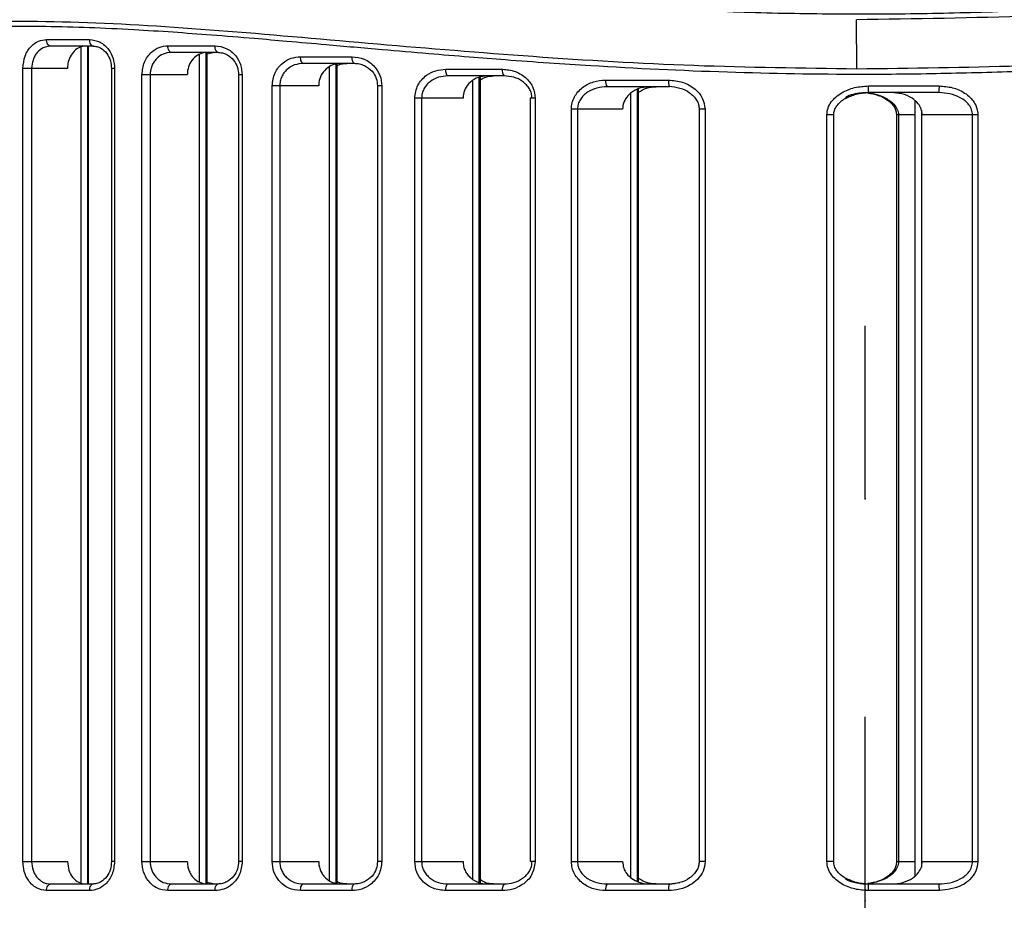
# Model space of a CAD drawing. Header units: millimetres. Extents: x -186 to 167, y -17 to 277.
# Tile 6 of 44: x -123 to -79, y 67 to 106. Entities that reach past the tile are written whole.
import ezdxf

# ---------------------------------------------------------------- set-up
doc = ezdxf.new("R2010")
doc.units = ezdxf.units.MM
doc.header["$PDSIZE"] = -1

msp = doc.modelspace()

# ---------------------------------------------------------------- linework, layer by layer
at = {"color": 7, "linetype": 'Continuous', "lineweight": 25}
for p, q in [((-85.787, 104.264), (-85.805, 106.457)), ((-122.08, 105.574), (-120.152, 105.574)), ((-119.985, 105.274), (-121.904, 105.274)), ((-120.527, 67.807), (-120.527, 105.231)), ((-120.233, 67.785), (-120.233, 105.274)), ((-120.205, 67.793), (-120.205, 105.274)), ((-116.645, 105.292), (-114.537, 105.292)), ((-114.397, 104.992), (-116.495, 104.992)), ((-114.931, 67.758), (-114.931, 104.992)), ((-114.889, 67.758), (-114.889, 104.992)), ((-114.889, 104.933), (-114.619, 104.992)), ((-115.225, 67.837), (-115.225, 104.906)), ((-110.703, 104.801), (-108.397, 104.801)), ((-123.141, 68.758), (-123.141, 104.274)), ((-121.142, 104.274), (-123.141, 104.274)), ((-122.749, 104.274), (-122.749, 68.758)), ((-119.172, 104.274), (-119.172, 68.758)), ((-119.034, 104.274), (-119.172, 104.274)), ((-119.034, 104.274), (-119.034, 68.758)), ((-108.287, 104.501), (-110.582, 104.501)), ((-109.4, 67.913), (-109.4, 104.346)), ((-109.105, 67.797), (-109.105, 104.464)), ((-109.056, 67.758), (-109.056, 104.501)), ((-104.196, 104.242), (-101.663, 104.242)), ((-117.807, 68.758), (-117.807, 103.992)), ((-115.776, 103.992), (-117.807, 103.992)), ((-117.439, 103.992), (-117.439, 68.758)), ((-113.481, 103.992), (-113.481, 68.758)), ((-113.315, 103.992), (-113.481, 103.992)), ((-113.315, 103.992), (-113.315, 68.758)), ((-101.585, 103.942), (-104.106, 103.942)), ((-102.991, 67.976), (-102.991, 103.722)), ((-102.697, 67.82), (-102.697, 103.879)), ((-102.646, 67.811), (-102.646, 103.888)), ((-97.031, 103.756), (-94.222, 103.756)), ((-111.973, 68.758), (-111.973, 103.501)), ((-109.889, 103.501), (-111.973, 103.501)), ((-111.634, 103.501), (-111.634, 68.758)), ((-107.255, 103.501), (-107.255, 68.758)), ((-107.059, 103.501), (-107.255, 103.501)), ((-107.059, 103.501), (-107.059, 68.758)), ((-94.18, 103.456), (-96.975, 103.456)), ((-95.607, 67.871), (-95.607, 103.343)), ((-95.565, 67.849), (-95.565, 103.367)), ((-85.262, 103.19), (-85.261, 103.49)), ((-85.261, 103.49), (-82.089, 103.49)), ((-105.589, 68.758), (-105.589, 102.942)), ((-103.422, 102.942), (-105.589, 102.942)), ((-105.281, 102.942), (-105.281, 68.758)), ((-100.42, 102.942), (-100.42, 68.758)), ((-100.191, 102.942), (-100.42, 102.942)), ((-100.191, 102.942), (-100.191, 68.758)), ((-95.902, 68.041), (-95.902, 103.177)), ((-82.105, 103.19), (-85.262, 103.19)), ((-83.183, 102.826), (-83.183, 68.12)), ((-98.57, 68.758), (-98.57, 102.456)), ((-96.275, 102.456), (-98.57, 102.456)), ((-98.295, 102.456), (-98.295, 68.758)), ((-92.848, 102.456), (-92.848, 68.758)), ((-92.582, 102.456), (-92.848, 102.456)), ((-92.582, 102.456), (-92.582, 68.758)), ((-82.891, 102.413), (-82.891, 68.514)), ((-87.127, 68.758), (-87.127, 102.19)), ((-86.819, 102.19), (-87.127, 102.19)), ((-86.819, 68.758), (-86.819, 102.19)), ((-84.006, 102.19), (-84.006, 68.758)), ((-83.183, 102.19), (-84.006, 102.19)), ((-83.919, 102.19), (-83.919, 68.758)), ((-80.362, 102.19), (-82.85, 102.19)), ((-80.598, 68.758), (-80.598, 102.19)), ((-80.362, 102.19), (-80.362, 68.758)), ((-123.141, 68.758), (-121.142, 68.758)), ((-119.034, 68.758), (-119.172, 68.758)), ((-117.807, 68.758), (-115.776, 68.758)), ((-113.315, 68.758), (-113.481, 68.758)), ((-111.973, 68.758), (-109.889, 68.758)), ((-107.059, 68.758), (-107.255, 68.758)), ((-105.589, 68.758), (-103.422, 68.758)), ((-100.191, 68.758), (-100.42, 68.758)), ((-98.57, 68.758), (-96.275, 68.758)), ((-92.582, 68.758), (-92.848, 68.758)), ((-86.819, 68.758), (-87.127, 68.758)), ((-84.006, 68.758), (-83.183, 68.758)), ((-82.85, 68.758), (-80.362, 68.758)), ((-121.904, 67.758), (-119.985, 67.758)), ((-116.495, 67.758), (-114.397, 67.758)), ((-114.619, 67.758), (-114.889, 67.816)), ((-110.582, 67.758), (-108.287, 67.758)), ((-104.106, 67.758), (-101.585, 67.758)), ((-96.975, 67.758), (-94.18, 67.758)), ((-94.18, 67.758), (-93.706, 67.816)), ((-85.261, 67.458), (-85.262, 67.758)), ((-85.262, 67.758), (-82.105, 67.758)), ((-120.152, 67.458), (-122.08, 67.458)), ((-114.537, 67.458), (-116.645, 67.458)), ((-108.397, 67.458), (-110.703, 67.458)), ((-101.663, 67.458), (-104.196, 67.458)), ((-94.222, 67.458), (-97.031, 67.458)), ((-82.089, 67.458), (-85.261, 67.458))]:
    msp.add_line(p, q, dxfattribs=at)
at = {"color": 7, "linetype": 'Continuous'}
for p, q in [((-85.413, 85.008), (-85.413, 92.743)), ((-85.413, 85.008), (-85.413, 92.743)), ((-85.413, 85.008), (-85.422, 85.008)), ((-85.413, 85.008), (-85.403, 85.008)), ((-85.413, 67.508), (-85.413, 75.243)), ((-85.413, 67.008), (-85.413, 74.743)), ((-85.413, 66.688), (-85.413, 74.423)), ((-85.413, 67.508), (-85.403, 67.508)), ((-85.413, 67.008), (-85.422, 67.008))]:
    msp.add_line(p, q, dxfattribs=at)
at = {"color": 7, "linetype": 'Continuous', "lineweight": 25, "flags": 128}
for points in [[(-121.904, 105.274), (-121.938, 105.279), (-121.971, 105.297), (-122.001, 105.324), (-122.028, 105.362), (-122.05, 105.407), (-122.066, 105.459), (-122.076, 105.515), (-122.08, 105.574)], [(-119.985, 105.274), (-120.018, 105.279), (-120.049, 105.297), (-120.078, 105.324), (-120.103, 105.362), (-120.124, 105.407), (-120.139, 105.459), (-120.149, 105.515), (-120.152, 105.574)], [(-116.495, 104.992), (-116.524, 104.997), (-116.552, 105.014), (-116.578, 105.042), (-116.601, 105.079), (-116.62, 105.125), (-116.634, 105.177), (-116.642, 105.233), (-116.645, 105.292)], [(-114.397, 104.992), (-114.424, 104.997), (-114.451, 105.014), (-114.475, 105.042), (-114.496, 105.079), (-114.513, 105.125), (-114.526, 105.177), (-114.534, 105.233), (-114.537, 105.292)], [(-110.582, 104.501), (-110.605, 104.506), (-110.628, 104.523), (-110.649, 104.551), (-110.667, 104.588), (-110.683, 104.634), (-110.694, 104.686), (-110.701, 104.742), (-110.703, 104.801)], [(-108.287, 104.501), (-108.308, 104.506), (-108.329, 104.523), (-108.348, 104.551), (-108.365, 104.588), (-108.378, 104.634), (-108.389, 104.686), (-108.395, 104.742), (-108.397, 104.801)], [(-104.106, 103.942), (-104.124, 103.948), (-104.141, 103.965), (-104.156, 103.993), (-104.17, 104.03), (-104.181, 104.075), (-104.19, 104.127), (-104.195, 104.184), (-104.196, 104.242)], [(-122.08, 67.458), (-122.076, 67.516), (-122.066, 67.572), (-122.05, 67.624), (-122.028, 67.67), (-122.001, 67.707), (-121.971, 67.735), (-121.938, 67.752), (-121.904, 67.758)], [(-120.152, 67.458), (-120.149, 67.516), (-120.139, 67.572), (-120.124, 67.624), (-120.103, 67.67), (-120.078, 67.707), (-120.049, 67.735), (-120.018, 67.752), (-119.985, 67.758)], [(-116.645, 67.458), (-116.642, 67.516), (-116.634, 67.572), (-116.62, 67.624), (-116.601, 67.67), (-116.578, 67.707), (-116.552, 67.735), (-116.524, 67.752), (-116.495, 67.758)], [(-114.537, 67.458), (-114.534, 67.516), (-114.526, 67.572), (-114.513, 67.624), (-114.496, 67.67), (-114.475, 67.707), (-114.451, 67.735), (-114.424, 67.752), (-114.397, 67.758)], [(-110.703, 67.458), (-110.701, 67.516), (-110.694, 67.572), (-110.683, 67.624), (-110.667, 67.67), (-110.649, 67.707), (-110.628, 67.735), (-110.605, 67.752), (-110.582, 67.758)], [(-108.397, 67.458), (-108.395, 67.516), (-108.389, 67.572), (-108.378, 67.624), (-108.365, 67.67), (-108.348, 67.707), (-108.329, 67.735), (-108.308, 67.752), (-108.287, 67.758)], [(-104.196, 67.458), (-104.195, 67.516), (-104.19, 67.572), (-104.181, 67.624), (-104.17, 67.67), (-104.156, 67.707), (-104.141, 67.735), (-104.124, 67.752), (-104.106, 67.758)]]:
    msp.add_lwpolyline(points, dxfattribs=at)
at = {"color": 7, "linetype": 'Continuous', "lineweight": 25}
for centre, radius, start, end in [((-101.316, 104.172), 0.354, 168.6045, 220.5451), ((-96.585, 103.683), 0.451, 170.7641, 210.2968), ((-93.658, 103.682), 0.569, 172.5718, 203.4739), ((-83.511, 103.415), 1.424, 350.9014, 3.0102), ((-101.316, 67.528), 0.354, 139.4549, 191.3955), ((-96.585, 67.53), 0.451, 149.7032, 189.2359), ((-93.658, 67.531), 0.569, 156.5261, 187.4282), ((-83.511, 67.532), 1.424, 356.9898, 9.0986)]:
    msp.add_arc(centre, radius, start, end, dxfattribs=at)
for points, knots in [([(-151.913, 103.797), (-151.891, 103.81), (-151.847, 103.836), (-151.454, 104.057), (-150.829, 104.412), (-149.946, 104.893), (-149.085, 105.333), (-148.403, 105.664), (-147.993, 105.857), (-147.53, 106.07), (-147.126, 106.248), (-146.8, 106.389), (-146.564, 106.49), (-146.295, 106.601), (-145.862, 106.779), (-145.432, 106.947), (-144.718, 107.217), (-143.853, 107.526), (-142.552, 107.946), (-141.153, 108.343), (-139.167, 108.828), (-136.527, 109.322), (-133.073, 109.698), (-129.328, 109.833), (-125.924, 109.757), (-122.949, 109.577), (-120.546, 109.381), (-118.087, 109.144), (-115.777, 108.901), (-113.426, 108.644), (-111.077, 108.384), (-108.879, 108.145), (-107.539, 108.005), (-107.031, 107.952)], [0, 0, 0, 0, 0.050472, 0.100069, 0.149664, 0.199524, 0.250135, 0.264199, 0.279367, 0.29564, 0.313018, 0.319612, 0.327029, 0.335272, 0.344338, 0.366042, 0.372326, 0.403799, 0.43472, 0.468559, 0.500429, 0.563309, 0.625607, 0.68688, 0.749641, 0.783765, 0.819142, 0.853479, 0.887283, 0.914212, 0.948424, 0.980483, 1, 1, 1, 1]), ([(-107.01, 107.702), (-109.434, 107.967), (-114.286, 108.498), (-121.092, 109.241), (-127.433, 109.638), (-133.193, 109.517), (-138.28, 108.843), (-142.624, 107.742), (-146.181, 106.438), (-148.928, 105.162), (-150.783, 104.159), (-151.749, 103.606), (-151.71, 103.623), (-151.696, 103.63)], [0, 0, 0, 0, 0.094411, 0.189028, 0.283393, 0.376905, 0.471285, 0.565873, 0.660188, 0.755204, 0.849632, 0.944283, 1, 1, 1, 1]), ([(-107.031, 107.952), (-105.336, 107.783), (-101.952, 107.446), (-96.773, 107.055), (-91.974, 106.815), (-87.594, 106.712), (-83.632, 106.711), (-79.67, 106.803), (-76.334, 106.955), (-73.572, 107.126), (-71.372, 107.285), (-69.147, 107.467), (-66.926, 107.67), (-64.819, 107.877), (-62.664, 108.101), (-60.409, 108.345), (-58.255, 108.582), (-56.194, 108.809), (-54.306, 109.011), (-52.339, 109.211), (-50.408, 109.392), (-48.516, 109.547), (-45.827, 109.725), (-42.479, 109.835), (-38.598, 109.738), (-35.624, 109.454), (-33.394, 109.112), (-31.792, 108.803), (-30.286, 108.454), (-28.88, 108.074), (-27.547, 107.665), (-26.174, 107.194), (-24.844, 106.683), (-23.607, 106.16), (-22.537, 105.672), (-21.597, 105.214), (-20.598, 104.703), (-19.708, 104.22), (-19.048, 103.86), (-18.958, 103.819), (-18.913, 103.797)], [0, 0, 0, 0, 0.042238, 0.084319, 0.125257, 0.156797, 0.188047, 0.218898, 0.250614, 0.267502, 0.285222, 0.303775, 0.321696, 0.339845, 0.356138, 0.375844, 0.397216, 0.411842, 0.429938, 0.447499, 0.465173, 0.483256, 0.500793, 0.542612, 0.583498, 0.625014, 0.645666, 0.666462, 0.687765, 0.708067, 0.728367, 0.750221, 0.777184, 0.801641, 0.826006, 0.850712, 0.875385, 0.917527, 0.958007, 1, 1, 1, 1]), ([(-19.042, 103.583), (-19.074, 103.597), (-19.142, 103.627), (-19.965, 104.079), (-21.558, 104.94), (-24.174, 106.181), (-27.617, 107.5), (-31.852, 108.659), (-36.836, 109.431), (-42.511, 109.657), (-48.777, 109.35), (-55.535, 108.653), (-62.702, 107.833), (-70.194, 107.092), (-77.939, 106.555), (-83.182, 106.49), (-85.805, 106.457)], [0, 0, 0, 0, 0.050454, 0.106164, 0.180376, 0.255284, 0.32977, 0.404385, 0.478837, 0.552592, 0.627001, 0.701505, 0.775662, 0.850441, 0.925164, 1, 1, 1, 1]), ([(-147.14, 100.777), (-146.654, 101.03), (-145.682, 101.534), (-143.198, 102.677), (-140.016, 103.899), (-136.085, 105.052), (-131.456, 105.948), (-126.174, 106.407), (-120.322, 106.405), (-114.009, 105.975), (-107.315, 105.371), (-100.313, 104.793), (-93.109, 104.358), (-88.224, 104.295), (-85.787, 104.264)], [0, 0, 0, 0, 0.0833834, 0.1664591, 0.2501278, 0.3332445, 0.4163966, 0.5002453, 0.5832777, 0.6665214, 0.7502089, 0.8333055, 0.9168503, 1, 1, 1, 1]), ([(-85.787, 104.264), (-83.348, 104.29), (-78.447, 104.342), (-71.199, 104.763), (-64.149, 105.34), (-57.388, 105.95), (-51.009, 106.396), (-45.097, 106.415), (-39.748, 105.972), (-35.047, 105.083), (-31.04, 103.926), (-27.791, 102.695), (-25.245, 101.541), (-24.24, 101.032), (-23.737, 100.777)], [0, 0, 0, 0, 0.082766, 0.166311, 0.249538, 0.332695, 0.416463, 0.499377, 0.58239, 0.66618, 0.749386, 0.832914, 0.916439, 1, 1, 1, 1]), ([(-23.842, 100.552), (-24.203, 100.735), (-24.923, 101.102), (-26.586, 101.89), (-28.655, 102.772), (-31.011, 103.638), (-33.516, 104.401), (-36.08, 105.033), (-38.855, 105.549), (-41.877, 105.927), (-45.12, 106.133), (-48.544, 106.178), (-52.122, 106.065), (-55.793, 105.822), (-59.768, 105.492), (-63.744, 105.135), (-67.621, 104.805), (-71.156, 104.535), (-74.694, 104.308), (-78.322, 104.137), (-81.975, 104.03), (-86.39, 103.985), (-91.648, 104.075), (-96.311, 104.299), (-99.606, 104.514), (-101.422, 104.645), (-103.218, 104.786), (-105.062, 104.938), (-107.206, 105.123), (-109.324, 105.31), (-111.221, 105.477), (-112.937, 105.625), (-114.638, 105.763), (-116.441, 105.897), (-118.946, 106.056), (-122.159, 106.18), (-125.485, 106.144), (-128.224, 105.991), (-130.441, 105.775), (-132.539, 105.476), (-134.533, 105.105), (-136.371, 104.683), (-138.122, 104.206), (-139.872, 103.658), (-141.548, 103.055), (-143.049, 102.451), (-144.341, 101.883), (-145.443, 101.363), (-146.373, 100.899), (-146.815, 100.667), (-147.036, 100.552)], [0, 0, 0, 0, 0.031377, 0.062613, 0.093952, 0.125314, 0.150963, 0.175676, 0.20048, 0.225143, 0.250218, 0.275016, 0.299265, 0.323869, 0.347483, 0.375029, 0.397276, 0.417251, 0.437499, 0.458952, 0.479779, 0.499986, 0.534214, 0.569411, 0.580305, 0.591813, 0.60139, 0.612212, 0.624854, 0.640217, 0.651146, 0.660274, 0.67264, 0.683771, 0.695428, 0.722372, 0.749626, 0.767459, 0.785029, 0.802858, 0.820608, 0.838662, 0.855629, 0.874605, 0.897103, 0.91763, 0.937344, 0.958701, 0.979398, 1, 1, 1, 1]), ([(-123.141, 104.274), (-123.121, 104.466), (-123.081, 104.85), (-122.796, 105.277), (-122.447, 105.529), (-122.202, 105.559), (-122.08, 105.574)], [0, 0, 0, 0, 0.279489, 0.55877, 0.778869, 1, 1, 1, 1]), ([(-120.152, 105.574), (-119.991, 105.55), (-119.669, 105.502), (-119.3, 105.16), (-119.075, 104.73), (-119.047, 104.426), (-119.034, 104.274)], [0, 0, 0, 0, 0.279726, 0.559111, 0.779049, 1, 1, 1, 1]), ([(-121.904, 105.274), (-122.014, 105.259), (-122.235, 105.23), (-122.471, 105.037), (-122.612, 104.833), (-122.719, 104.6), (-122.737, 104.403), (-122.749, 104.274)], [0, 0, 0, 0, 0.250322, 0.499701, 0.628634, 0.755101, 1, 1, 1, 1]), ([(-120.323, 105.274), (-120.416, 105.262), (-120.603, 105.24), (-120.85, 105.064), (-121.035, 104.806), (-121.129, 104.526), (-121.138, 104.343), (-121.142, 104.274)], [0, 0, 0, 0, 0.218216, 0.436492, 0.653143, 0.867156, 1, 1, 1, 1]), ([(-120.015, 105.279), (-119.952, 105.274), (-119.828, 105.266), (-119.601, 105.171), (-119.373, 104.967), (-119.203, 104.634), (-119.182, 104.39), (-119.172, 104.274)], [0, 0, 0, 0, 0.146522, 0.287246, 0.548785, 0.785846, 1, 1, 1, 1]), ([(-117.807, 103.992), (-117.784, 104.186), (-117.739, 104.575), (-117.423, 105), (-117.042, 105.248), (-116.778, 105.277), (-116.645, 105.292)], [0, 0, 0, 0, 0.2794295, 0.5586274, 0.7788326, 1, 1, 1, 1]), ([(-116.495, 104.992), (-116.616, 104.978), (-116.859, 104.95), (-117.123, 104.761), (-117.284, 104.557), (-117.373, 104.377), (-117.429, 104.187), (-117.436, 104.056), (-117.439, 103.992)], [0, 0, 0, 0, 0.250113, 0.499256, 0.629954, 0.756699, 0.879899, 1, 1, 1, 1]), ([(-114.877, 104.992), (-114.982, 104.98), (-115.19, 104.957), (-115.466, 104.774), (-115.668, 104.508), (-115.764, 104.229), (-115.773, 104.054), (-115.776, 103.992)], [0, 0, 0, 0, 0.224864, 0.449886, 0.670292, 0.883034, 1, 1, 1, 1]), ([(-114.537, 105.292), (-114.363, 105.268), (-114.016, 105.222), (-113.612, 104.886), (-113.361, 104.455), (-113.33, 104.146), (-113.315, 103.992)], [0, 0, 0, 0, 0.27987, 0.559112, 0.779224, 1, 1, 1, 1]), ([(-114.423, 104.997), (-114.349, 104.992), (-114.205, 104.982), (-113.947, 104.88), (-113.695, 104.671), (-113.512, 104.34), (-113.491, 104.102), (-113.481, 103.992)], [0, 0, 0, 0, 0.154041, 0.30026, 0.565549, 0.797893, 1, 1, 1, 1]), ([(-111.973, 103.501), (-111.947, 103.698), (-111.896, 104.094), (-111.544, 104.517), (-111.13, 104.759), (-110.846, 104.787), (-110.703, 104.801)], [0, 0, 0, 0, 0.279229, 0.558458, 0.778869, 1, 1, 1, 1]), ([(-108.397, 104.801), (-108.21, 104.778), (-107.837, 104.734), (-107.396, 104.406), (-107.112, 103.974), (-107.077, 103.658), (-107.059, 103.501)], [0, 0, 0, 0, 0.28011, 0.559487, 0.779519, 1, 1, 1, 1]), ([(-110.582, 104.501), (-110.713, 104.487), (-110.976, 104.461), (-111.268, 104.28), (-111.45, 104.08), (-111.553, 103.903), (-111.621, 103.708), (-111.63, 103.569), (-111.634, 103.501)], [0, 0, 0, 0, 0.250146, 0.499438, 0.628171, 0.749635, 0.8761, 1, 1, 1, 1]), ([(-108.903, 104.501), (-109.021, 104.488), (-109.258, 104.464), (-109.567, 104.27), (-109.787, 103.989), (-109.88, 103.713), (-109.887, 103.55), (-109.889, 103.501)], [0, 0, 0, 0, 0.2360863, 0.4725127, 0.6986318, 0.9085501, 1, 1, 1, 1]), ([(-109.056, 104.392), (-109.037, 104.405), (-108.913, 104.491), (-108.76, 104.496), (-108.631, 104.501)], [0, 0, 0, 0, 0.150764, 1, 1, 1, 1]), ([(-108.307, 104.506), (-108.225, 104.5), (-108.065, 104.49), (-107.779, 104.388), (-107.497, 104.181), (-107.29, 103.849), (-107.266, 103.611), (-107.255, 103.501)], [0, 0, 0, 0, 0.1570492, 0.3058183, 0.5728819, 0.8027383, 1, 1, 1, 1]), ([(-105.589, 102.942), (-105.559, 103.145), (-105.499, 103.551), (-105.103, 103.97), (-104.653, 104.202), (-104.349, 104.229), (-104.196, 104.242)], [0, 0, 0, 0, 0.27893, 0.558352, 0.779136, 1, 1, 1, 1]), ([(-101.663, 104.242), (-101.464, 104.221), (-101.065, 104.18), (-100.58, 103.865), (-100.254, 103.432), (-100.212, 103.105), (-100.191, 102.942)], [0, 0, 0, 0, 0.279096, 0.558722, 0.779537, 1, 1, 1, 1]), ([(-104.106, 103.942), (-104.248, 103.93), (-104.531, 103.906), (-104.855, 103.734), (-105.063, 103.537), (-105.184, 103.358), (-105.265, 103.157), (-105.276, 103.013), (-105.281, 102.942)], [0, 0, 0, 0, 0.249983, 0.499597, 0.629507, 0.749823, 0.876819, 1, 1, 1, 1]), ([(-102.337, 103.942), (-102.473, 103.929), (-102.746, 103.902), (-103.099, 103.689), (-103.337, 103.385), (-103.417, 103.116), (-103.422, 102.972), (-103.422, 102.942)], [0, 0, 0, 0, 0.253958, 0.508595, 0.742102, 0.945783, 1, 1, 1, 1]), ([(-102.646, 103.759), (-102.582, 103.802), (-102.403, 103.921), (-102.189, 103.934), (-102.052, 103.942)], [0, 0, 0, 0, 0.361623, 1, 1, 1, 1]), ([(-100.331, 102.942), (-100.337, 103.015), (-100.35, 103.165), (-100.443, 103.368), (-100.579, 103.547), (-100.804, 103.74), (-101.146, 103.906), (-101.439, 103.93), (-101.585, 103.942)], [0, 0, 0, 0, 0.122873, 0.251675, 0.37037, 0.502277, 0.751361, 1, 1, 1, 1]), ([(-98.57, 102.456), (-98.563, 102.549), (-98.55, 102.738), (-98.441, 103), (-98.281, 103.233), (-98.007, 103.487), (-97.585, 103.709), (-97.215, 103.74), (-97.031, 103.756)], [0, 0, 0, 0, 0.124007, 0.250357, 0.373321, 0.500937, 0.75085, 1, 1, 1, 1]), ([(-94.222, 103.756), (-94.007, 103.736), (-93.578, 103.697), (-93.044, 103.399), (-92.661, 102.969), (-92.609, 102.627), (-92.582, 102.456)], [0, 0, 0, 0, 0.279652, 0.559496, 0.779961, 1, 1, 1, 1]), ([(-96.975, 103.456), (-97.127, 103.445), (-97.432, 103.422), (-97.791, 103.262), (-98.031, 103.071), (-98.176, 102.89), (-98.275, 102.683), (-98.289, 102.53), (-98.295, 102.456)], [0, 0, 0, 0, 0.2494623, 0.4995062, 0.6311097, 0.7500733, 0.8779841, 1, 1, 1, 1]), ([(-95.068, 103.456), (-95.236, 103.44), (-95.54, 103.41), (-95.911, 103.199), (-96.158, 102.927), (-96.264, 102.664), (-96.273, 102.502), (-96.275, 102.456)], [0, 0, 0, 0, 0.290814, 0.527642, 0.723003, 0.919467, 1, 1, 1, 1]), ([(-95.565, 103.209), (-95.447, 103.28), (-95.204, 103.426), (-94.921, 103.446), (-94.775, 103.456)], [0, 0, 0, 0, 0.48555, 1, 1, 1, 1]), ([(-94.195, 103.477), (-94.03, 103.46), (-93.705, 103.427), (-93.334, 103.245), (-93.094, 103.042), (-92.957, 102.864), (-92.865, 102.666), (-92.852, 102.525), (-92.846, 102.456)], [0, 0, 0, 0, 0.2670254, 0.5270281, 0.6523747, 0.7728524, 0.8878616, 1, 1, 1, 1]), ([(-87.127, 102.19), (-87.116, 102.294), (-87.094, 102.503), (-86.938, 102.778), (-86.724, 103.008), (-86.381, 103.248), (-85.886, 103.447), (-85.47, 103.476), (-85.261, 103.49)], [0, 0, 0, 0, 0.125054, 0.250227, 0.370775, 0.50092, 0.749957, 1, 1, 1, 1]), ([(-82.089, 103.49), (-81.89, 103.475), (-81.493, 103.447), (-81.026, 103.241), (-80.712, 102.994), (-80.522, 102.761), (-80.389, 102.49), (-80.371, 102.29), (-80.362, 102.19)], [0, 0, 0, 0, 0.249427, 0.49868, 0.627637, 0.749411, 0.87456, 1, 1, 1, 1]), ([(-86.819, 102.19), (-86.812, 102.26), (-86.797, 102.406), (-86.682, 102.609), (-86.512, 102.78), (-86.379, 102.894), (-86.297, 102.926), (-86.295, 102.927)], [0, 0, 0, 0, 0.22262, 0.461609, 0.71914, 0.991123, 1, 1, 1, 1]), ([(-85.262, 103.19), (-85.372, 103.184), (-85.717, 103.166), (-86.093, 103.108), (-86.292, 102.963), (-86.298, 102.959)], [0, 0, 0, 0, 0.31011, 0.977701, 1, 1, 1, 1]), ([(-86.295, 102.927), (-86.135, 103.003), (-85.808, 103.159), (-85.447, 103.183), (-85.262, 103.195)], [0, 0, 0, 0, 0.488688, 1, 1, 1, 1]), ([(-85.288, 103.175), (-85.131, 103.148), (-84.821, 103.093), (-84.47, 102.915), (-84.24, 102.723), (-84.109, 102.559), (-84.022, 102.378), (-84.011, 102.251), (-84.006, 102.19)], [0, 0, 0, 0, 0.272693, 0.536245, 0.662285, 0.782153, 0.894151, 1, 1, 1, 1]), ([(-85.273, 103.171), (-85.259, 103.17), (-85.008, 103.156), (-84.593, 103.026), (-84.159, 102.746), (-83.982, 102.484), (-83.927, 102.314), (-83.921, 102.231), (-83.919, 102.19)], [0, 0, 0, 0, 0.022345, 0.418363, 0.708145, 0.862425, 0.932572, 1, 1, 1, 1]), ([(-82.85, 102.19), (-82.86, 102.281), (-82.88, 102.463), (-83.044, 102.731), (-83.334, 102.982), (-83.75, 103.158), (-84.067, 103.179), (-84.218, 103.19)], [0, 0, 0, 0, 0.146214, 0.291841, 0.490421, 0.757167, 1, 1, 1, 1]), ([(-80.598, 102.19), (-80.607, 102.27), (-80.625, 102.436), (-80.753, 102.651), (-80.931, 102.831), (-81.209, 103.014), (-81.609, 103.16), (-81.94, 103.18), (-82.105, 103.19)], [0, 0, 0, 0, 0.120254, 0.250209, 0.367278, 0.50079, 0.750299, 1, 1, 1, 1]), ([(-122.08, 67.458), (-122.235, 67.482), (-122.546, 67.53), (-122.894, 67.874), (-123.104, 68.303), (-123.129, 68.606), (-123.141, 68.758)], [0, 0, 0, 0, 0.279676, 0.55901, 0.778986, 1, 1, 1, 1]), ([(-122.749, 68.758), (-122.737, 68.628), (-122.719, 68.431), (-122.611, 68.198), (-122.478, 68.004), (-122.299, 67.859), (-122.09, 67.772), (-121.968, 67.763), (-121.904, 67.758)], [0, 0, 0, 0, 0.244742, 0.37115, 0.500037, 0.722711, 0.854622, 1, 1, 1, 1]), ([(-121.142, 68.758), (-121.129, 68.626), (-121.104, 68.362), (-120.915, 68.032), (-120.645, 67.802), (-120.43, 67.773), (-120.323, 67.758)], [0, 0, 0, 0, 0.249952, 0.499699, 0.74939, 1, 1, 1, 1]), ([(-119.034, 68.758), (-119.056, 68.564), (-119.1, 68.178), (-119.405, 67.753), (-119.772, 67.502), (-120.025, 67.473), (-120.152, 67.458)], [0, 0, 0, 0, 0.279478, 0.558705, 0.778857, 1, 1, 1, 1]), ([(-119.172, 68.758), (-119.182, 68.642), (-119.203, 68.398), (-119.373, 68.065), (-119.601, 67.861), (-119.828, 67.765), (-119.952, 67.757), (-120.015, 67.753)], [0, 0, 0, 0, 0.213672, 0.451145, 0.71252, 0.852964, 1, 1, 1, 1]), ([(-116.645, 67.458), (-116.813, 67.481), (-117.149, 67.528), (-117.531, 67.868), (-117.764, 68.298), (-117.793, 68.604), (-117.807, 68.758)], [0, 0, 0, 0, 0.279787, 0.558946, 0.779091, 1, 1, 1, 1]), ([(-117.439, 68.758), (-117.436, 68.693), (-117.429, 68.562), (-117.373, 68.372), (-117.284, 68.192), (-117.122, 67.988), (-116.858, 67.8), (-116.616, 67.772), (-116.495, 67.758)], [0, 0, 0, 0, 0.120196, 0.243507, 0.37038, 0.501223, 0.750456, 1, 1, 1, 1]), ([(-115.776, 68.758), (-115.772, 68.691), (-115.766, 68.558), (-115.71, 68.367), (-115.626, 68.191), (-115.475, 67.991), (-115.226, 67.801), (-114.993, 67.772), (-114.877, 67.758)], [0, 0, 0, 0, 0.125105, 0.250558, 0.375308, 0.500884, 0.749983, 1, 1, 1, 1]), ([(-113.315, 68.758), (-113.34, 68.562), (-113.389, 68.17), (-113.728, 67.746), (-114.127, 67.501), (-114.4, 67.472), (-114.537, 67.458)], [0, 0, 0, 0, 0.279304, 0.558549, 0.778855, 1, 1, 1, 1]), ([(-113.481, 68.758), (-113.491, 68.648), (-113.512, 68.41), (-113.694, 68.079), (-113.947, 67.87), (-114.204, 67.768), (-114.349, 67.758), (-114.423, 67.753)], [0, 0, 0, 0, 0.201483, 0.43397, 0.699332, 0.845408, 1, 1, 1, 1]), ([(-110.703, 67.458), (-110.884, 67.48), (-111.245, 67.525), (-111.664, 67.858), (-111.925, 68.29), (-111.957, 68.602), (-111.973, 68.758)], [0, 0, 0, 0, 0.280008, 0.559205, 0.779295, 1, 1, 1, 1]), ([(-111.634, 68.758), (-111.63, 68.689), (-111.621, 68.55), (-111.553, 68.355), (-111.449, 68.177), (-111.268, 67.978), (-110.975, 67.797), (-110.713, 67.771), (-110.582, 67.758)], [0, 0, 0, 0, 0.124142, 0.250891, 0.372329, 0.501103, 0.750368, 1, 1, 1, 1]), ([(-109.889, 68.758), (-109.885, 68.69), (-109.878, 68.554), (-109.815, 68.36), (-109.72, 68.184), (-109.552, 67.984), (-109.279, 67.799), (-109.029, 67.771), (-108.903, 67.758)], [0, 0, 0, 0, 0.1248796, 0.2505036, 0.3748008, 0.5007981, 0.7500151, 1, 1, 1, 1]), ([(-107.059, 68.758), (-107.088, 68.557), (-107.145, 68.157), (-107.524, 67.737), (-107.957, 67.499), (-108.25, 67.472), (-108.397, 67.458)], [0, 0, 0, 0, 0.279038, 0.55841, 0.779002, 1, 1, 1, 1]), ([(-107.255, 68.758), (-107.266, 68.648), (-107.29, 68.409), (-107.497, 68.078), (-107.779, 67.871), (-108.065, 67.769), (-108.225, 67.758), (-108.307, 67.753)], [0, 0, 0, 0, 0.196819, 0.426776, 0.694001, 0.842613, 1, 1, 1, 1]), ([(-104.196, 67.458), (-104.39, 67.479), (-104.777, 67.521), (-105.237, 67.844), (-105.534, 68.278), (-105.571, 68.598), (-105.589, 68.758)], [0, 0, 0, 0, 0.280191, 0.559665, 0.779583, 1, 1, 1, 1]), ([(-105.281, 68.758), (-105.276, 68.686), (-105.265, 68.542), (-105.184, 68.341), (-105.062, 68.162), (-104.854, 67.966), (-104.531, 67.794), (-104.248, 67.77), (-104.106, 67.758)], [0, 0, 0, 0, 0.123515, 0.250905, 0.371191, 0.501141, 0.750304, 1, 1, 1, 1]), ([(-103.422, 68.758), (-103.418, 68.688), (-103.409, 68.548), (-103.337, 68.351), (-103.228, 68.173), (-103.039, 67.975), (-102.739, 67.796), (-102.471, 67.771), (-102.337, 67.758)], [0, 0, 0, 0, 0.124587, 0.250429, 0.374082, 0.500782, 0.750296, 1, 1, 1, 1]), ([(-100.191, 68.758), (-100.225, 68.551), (-100.294, 68.137), (-100.722, 67.724), (-101.192, 67.497), (-101.506, 67.471), (-101.663, 67.458)], [0, 0, 0, 0, 0.278656, 0.558449, 0.779539, 1, 1, 1, 1]), ([(-101.585, 67.758), (-101.438, 67.77), (-101.144, 67.794), (-100.802, 67.961), (-100.577, 68.155), (-100.441, 68.334), (-100.349, 68.537), (-100.337, 68.685), (-100.331, 68.758)], [0, 0, 0, 0, 0.249668, 0.499582, 0.631339, 0.749993, 0.877893, 1, 1, 1, 1]), ([(-97.031, 67.458), (-97.215, 67.473), (-97.584, 67.504), (-98.006, 67.725), (-98.28, 67.979), (-98.44, 68.211), (-98.549, 68.474), (-98.563, 68.663), (-98.57, 68.758)], [0, 0, 0, 0, 0.24876, 0.498271, 0.626074, 0.749285, 0.873891, 1, 1, 1, 1]), ([(-98.295, 68.758), (-98.289, 68.683), (-98.275, 68.529), (-98.175, 68.322), (-98.029, 68.141), (-97.79, 67.95), (-97.431, 67.791), (-97.127, 67.769), (-96.975, 67.758)], [0, 0, 0, 0, 0.122563, 0.251126, 0.370074, 0.501738, 0.751134, 1, 1, 1, 1]), ([(-96.275, 68.758), (-96.265, 68.66), (-96.245, 68.464), (-96.091, 68.201), (-95.857, 67.98), (-95.529, 67.813), (-95.249, 67.76), (-95.088, 67.758), (-95.068, 67.758)], [0, 0, 0, 0, 0.167273, 0.334104, 0.511699, 0.719422, 0.965231, 1, 1, 1, 1]), ([(-92.582, 68.758), (-92.601, 68.613), (-92.638, 68.324), (-92.899, 67.962), (-93.263, 67.682), (-93.716, 67.494), (-94.053, 67.47), (-94.222, 67.458)], [0, 0, 0, 0, 0.185971, 0.372348, 0.559858, 0.779869, 1, 1, 1, 1]), ([(-92.846, 68.758), (-92.852, 68.689), (-92.865, 68.549), (-92.956, 68.351), (-93.093, 68.173), (-93.332, 67.969), (-93.704, 67.786), (-94.03, 67.753), (-94.195, 67.737)], [0, 0, 0, 0, 0.111461, 0.22621, 0.346273, 0.471849, 0.732272, 1, 1, 1, 1]), ([(-85.261, 67.458), (-85.469, 67.472), (-85.885, 67.501), (-86.473, 67.734), (-86.882, 68.073), (-87.094, 68.443), (-87.116, 68.653), (-87.127, 68.758)], [0, 0, 0, 0, 0.249069, 0.498969, 0.748606, 0.874102, 1, 1, 1, 1]), ([(-86.294, 68.02), (-86.296, 68.021), (-86.378, 68.053), (-86.511, 68.167), (-86.681, 68.337), (-86.797, 68.541), (-86.812, 68.687), (-86.819, 68.758)], [0, 0, 0, 0, 0.007688, 0.279928, 0.537061, 0.775938, 1, 1, 1, 1]), ([(-84.006, 68.758), (-84.011, 68.696), (-84.022, 68.569), (-84.109, 68.387), (-84.241, 68.223), (-84.471, 68.031), (-84.823, 67.854), (-85.132, 67.8), (-85.289, 67.772)], [0, 0, 0, 0, 0.10662, 0.218525, 0.338235, 0.464589, 0.728805, 1, 1, 1, 1]), ([(-83.919, 68.758), (-83.921, 68.717), (-83.927, 68.633), (-83.982, 68.464), (-84.16, 68.202), (-84.538, 67.95), (-84.935, 67.83), (-85.183, 67.781), (-85.26, 67.777), (-85.273, 67.776)], [0, 0, 0, 0, 0.067351, 0.137425, 0.291571, 0.58104, 0.871173, 0.977728, 1, 1, 1, 1]), ([(-84.218, 67.758), (-84.05, 67.77), (-83.722, 67.795), (-83.306, 67.984), (-83.028, 68.236), (-82.876, 68.498), (-82.858, 68.676), (-82.85, 68.758)], [0, 0, 0, 0, 0.270489, 0.525914, 0.716047, 0.868712, 1, 1, 1, 1]), ([(-82.105, 67.758), (-81.939, 67.768), (-81.609, 67.788), (-81.209, 67.934), (-80.931, 68.116), (-80.753, 68.296), (-80.625, 68.511), (-80.607, 68.678), (-80.598, 68.758)], [0, 0, 0, 0, 0.250138, 0.49927, 0.632616, 0.749618, 0.879654, 1, 1, 1, 1]), ([(-80.362, 68.758), (-80.382, 68.609), (-80.422, 68.31), (-80.705, 67.947), (-81.231, 67.56), (-81.736, 67.5), (-82.089, 67.458)], [0, 0, 0, 0, 0.186817, 0.374387, 0.561744, 1, 1, 1, 1]), ([(-102.052, 67.758), (-102.189, 67.766), (-102.403, 67.779), (-102.582, 67.897), (-102.646, 67.94)], [0, 0, 0, 0, 0.638064, 1, 1, 1, 1]), ([(-94.775, 67.758), (-94.92, 67.768), (-95.203, 67.787), (-95.447, 67.933), (-95.565, 68.004)], [0, 0, 0, 0, 0.513107, 1, 1, 1, 1]), ([(-86.298, 67.989), (-86.291, 67.984), (-86.144, 67.876), (-85.889, 67.83), (-85.548, 67.767), (-85.373, 67.761), (-85.262, 67.758)], [0, 0, 0, 0, 0.022121, 0.511355, 0.691034, 1, 1, 1, 1]), ([(-85.262, 67.753), (-85.446, 67.765), (-85.807, 67.789), (-86.134, 67.944), (-86.294, 68.02)], [0, 0, 0, 0, 0.508876, 1, 1, 1, 1]), ([(-108.631, 67.758), (-108.76, 67.762), (-108.913, 67.767), (-109.037, 67.853), (-109.056, 67.866)], [0, 0, 0, 0, 0.8475864, 1, 1, 1, 1])]:
    msp.add_open_spline(points, degree=3, knots=knots, dxfattribs=at)
at = {"color": 7, "linetype": 'Continuous'}
for p in [(-85.413, 85.008), (-85.413, 85.008), (-85.413, 67.508), (-85.413, 67.008)]:
    msp.add_point(p, dxfattribs=at)

doc.saveas('drawing.dxf')
